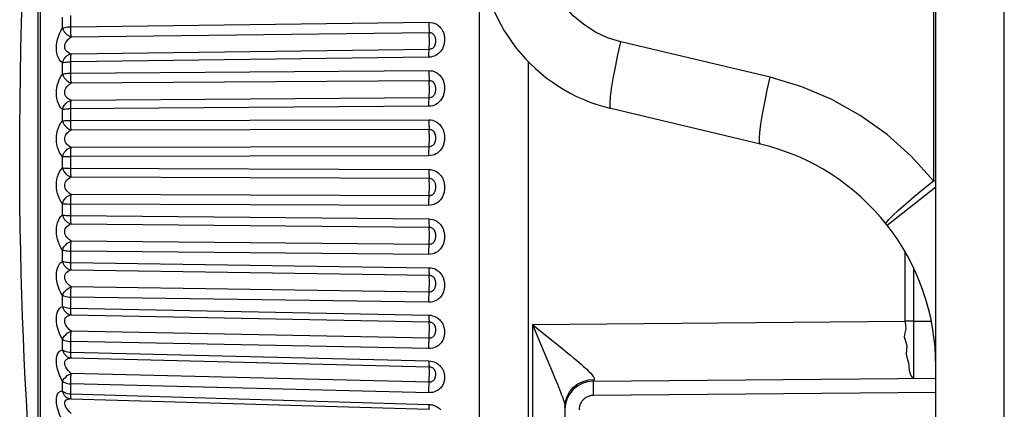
# Model space of a CAD drawing. Header units: millimetres. Extents: x -71 to 747, y -184 to 606.
# Tile 17 of 97: x -70.74 to -53.48, y 256.77 to 263.59. Entities that reach past the tile are written whole.
import ezdxf

# ---------------------------------------------------------------- set-up
doc = ezdxf.new("R2010")
doc.units = ezdxf.units.MM
doc.header["$LTSCALE"] = 30.734
doc.layers.get('0').update_dxf_attribs({"linetype": 'CONTINUOUS'})

msp = doc.modelspace()

# ---------------------------------------------------------------- linework, layer by layer
at = {"color": 7}
for p, q in [((-54.681, 194.486), (-54.681, 315.372)), ((-53.481, 194.461), (-53.484, 313.831)), ((-54.725, 277.883), (-54.725, 260.772)), ((-70.376, 254.027), (-70.376, 268.445)), ((-70.421, 266.017), (-70.421, 254.17)), ((-62.681, 237.815), (-62.681, 264.957)), ((-69.987, 263.444), (-69.987, 263.637)), ((-69.841, 263.437), (-69.841, 263.664)), ((-69.841, 263.469), (-63.566, 263.548)), ((-69.836, 263.291), (-63.562, 263.371)), ((-57.584, 262.584), (-60.202, 263.205)), ((-63.562, 263.072), (-69.836, 262.992)), ((-69.987, 262.641), (-69.987, 262.839)), ((-63.566, 262.937), (-69.841, 262.857)), ((-69.841, 262.625), (-69.841, 262.857)), ((-61.821, 239.912), (-61.821, 262.859)), ((-69.841, 262.657), (-63.566, 262.702)), ((-69.836, 262.485), (-63.562, 262.531)), ((-63.562, 262.225), (-69.836, 262.18)), ((-69.987, 261.822), (-69.987, 262.023)), ((-63.566, 262.078), (-69.87, 262.032)), ((-69.841, 261.797), (-69.841, 262.032)), ((-57.757, 261.416), (-60.375, 262.038)), ((-69.841, 261.829), (-63.566, 261.84)), ((-69.836, 261.665), (-63.562, 261.676)), ((-63.562, 261.368), (-69.836, 261.357)), ((-69.987, 260.997), (-69.987, 261.199)), ((-63.566, 261.21), (-69.841, 261.199)), ((-69.841, 260.963), (-69.841, 261.199)), ((-69.836, 260.84), (-63.562, 260.817)), ((-54.681, 260.761), (-54.725, 260.772)), ((-55.537, 259.997), (-54.681, 260.67)), ((-63.562, 260.509), (-69.836, 260.532)), ((-69.987, 260.175), (-69.987, 260.375)), ((-69.841, 260.132), (-69.841, 260.366)), ((-63.566, 260.343), (-69.841, 260.366)), ((-69.841, 260.163), (-63.566, 260.106)), ((-69.836, 260.019), (-63.562, 259.962)), ((-63.562, 259.659), (-69.836, 259.716)), ((-69.987, 259.364), (-69.987, 259.561)), ((-69.841, 259.313), (-69.841, 259.542)), ((-63.566, 259.485), (-69.841, 259.542)), ((-55.223, 259.529), (-55.223, 258.315)), ((-69.841, 259.343), (-63.566, 259.252)), ((-69.836, 259.212), (-63.562, 259.121)), ((-55.075, 259.253), (-55.075, 258.315)), ((-63.562, 258.825), (-69.836, 258.916)), ((-69.987, 258.574), (-69.987, 258.765)), ((-69.841, 258.515), (-69.841, 258.737)), ((-63.566, 258.646), (-69.841, 258.737)), ((-69.841, 258.544), (-63.566, 258.421)), ((-69.836, 258.427), (-63.562, 258.304)), ((-61.751, 258.258), (-55.223, 258.315)), ((-61.751, 258.258), (-61.751, 244.414)), ((-61.751, 258.258), (-61.589, 258.126)), ((-55.075, 258.315), (-55.223, 258.315)), ((-55.075, 258.315), (-54.77, 258.317)), ((-69.987, 257.813), (-69.987, 257.996)), ((-63.562, 258.018), (-69.836, 258.141)), ((-61.589, 258.126), (-61.243, 257.847)), ((-69.841, 257.747), (-69.841, 257.959)), ((-63.566, 257.836), (-69.841, 257.959)), ((-61.594, 257.879), (-61.407, 257.436)), ((-69.841, 257.774), (-63.566, 257.62)), ((-69.836, 257.673), (-63.562, 257.518)), ((-63.562, 257.246), (-69.836, 257.401)), ((-60.686, 257.266), (-54.681, 257.318)), ((-69.987, 257.09), (-69.987, 257.263)), ((-69.841, 257.017), (-69.841, 257.218)), ((-63.566, 257.063), (-69.841, 257.218)), ((-69.853, 256.959), (-69.853, 256.958)), ((-69.837, 256.957), (-69.853, 256.958)), ((-69.841, 257.043), (-63.566, 256.859)), ((-69.84, 256.995), (-69.841, 257.017)), ((-69.837, 256.957), (-63.562, 256.773)), ((-54.681, 257.068), (-60.686, 257.016)), ((-61.181, 256.81), (-61.172, 256.907)), ((-61.181, 256.81), (-61.181, 245.861))]:
    msp.add_line(p, q, dxfattribs=at)
for points in [[(-70.738, 261.236), (-70.736, 261.696), (-70.732, 262.158), (-70.726, 262.62), (-70.716, 263.084), (-70.704, 263.552), (-70.689, 264.025), (-70.67, 264.503), (-70.649, 264.987), (-70.624, 265.478), (-70.595, 265.975), (-70.563, 266.481), (-70.528, 266.993), (-70.488, 267.512), (-70.444, 268.04), (-70.421, 268.302)], [(-60.202, 263.205), (-60.433, 263.277), (-60.649, 263.377), (-60.852, 263.507), (-61.037, 263.662), (-61.198, 263.841), (-61.335, 264.039), (-61.443, 264.254), (-61.522, 264.482), (-61.57, 264.715), (-61.586, 264.957)], [(-63.566, 263.548), (-63.566, 263.517), (-63.566, 263.485), (-63.565, 263.453), (-63.564, 263.423), (-63.563, 263.395), (-63.561, 263.347)], [(-63.566, 263.548), (-63.53, 263.546), (-63.495, 263.539), (-63.461, 263.528), (-63.429, 263.512), (-63.402, 263.493), (-63.379, 263.473), (-63.36, 263.452), (-63.344, 263.431), (-63.331, 263.409), (-63.32, 263.388), (-63.312, 263.367), (-63.305, 263.347), (-63.301, 263.328), (-63.297, 263.309), (-63.295, 263.292), (-63.293, 263.275), (-63.292, 263.258), (-63.292, 263.241), (-63.293, 263.224), (-63.294, 263.206), (-63.297, 263.188), (-63.3, 263.17), (-63.304, 263.152), (-63.309, 263.135), (-63.315, 263.119), (-63.322, 263.102), (-63.33, 263.085), (-63.339, 263.068), (-63.351, 263.051), (-63.365, 263.033), (-63.381, 263.016), (-63.399, 262.999), (-63.42, 262.983), (-63.444, 262.968), (-63.471, 262.956), (-63.501, 262.946), (-63.533, 262.939), (-63.566, 262.937)], [(-69.987, 262.839), (-70.016, 262.861), (-70.04, 262.889), (-70.06, 262.924), (-70.076, 262.963), (-70.086, 263.006), (-70.092, 263.051), (-70.095, 263.098), (-70.092, 263.146), (-70.086, 263.196), (-70.075, 263.248), (-70.06, 263.299), (-70.04, 263.35), (-70.016, 263.398), (-69.987, 263.444)], [(-69.987, 263.444), (-69.97, 263.45), (-69.949, 263.456), (-69.925, 263.461), (-69.898, 263.465), (-69.87, 263.468), (-69.841, 263.469)], [(-69.987, 263.444), (-69.976, 263.413), (-69.957, 263.383), (-69.932, 263.354), (-69.903, 263.329), (-69.87, 263.308), (-69.836, 263.291)], [(-69.836, 263.291), (-69.837, 263.316), (-69.839, 263.344), (-69.84, 263.374), (-69.84, 263.405), (-69.841, 263.437)], [(-63.563, 263.06), (-63.561, 263.083), (-63.559, 263.1), (-63.559, 263.12), (-63.558, 263.144), (-63.557, 263.171), (-63.557, 263.2), (-63.557, 263.231), (-63.558, 263.262), (-63.559, 263.292), (-63.559, 263.321), (-63.561, 263.347)], [(-63.562, 263.371), (-63.547, 263.37), (-63.533, 263.367), (-63.52, 263.362), (-63.507, 263.355), (-63.496, 263.347), (-63.487, 263.338), (-63.479, 263.328), (-63.472, 263.318), (-63.467, 263.308), (-63.463, 263.298), (-63.459, 263.287), (-63.457, 263.276), (-63.455, 263.266), (-63.453, 263.255), (-63.452, 263.245), (-63.452, 263.235), (-63.451, 263.225), (-63.451, 263.216), (-63.452, 263.205), (-63.452, 263.195), (-63.453, 263.185), (-63.455, 263.176), (-63.456, 263.167), (-63.458, 263.158), (-63.461, 263.15), (-63.463, 263.142), (-63.467, 263.135), (-63.471, 263.127), (-63.475, 263.119), (-63.481, 263.112), (-63.487, 263.104), (-63.495, 263.097), (-63.503, 263.091), (-63.513, 263.085), (-63.524, 263.08), (-63.536, 263.075), (-63.548, 263.073), (-63.562, 263.072)], [(-69.836, 262.992), (-69.866, 263.003), (-69.891, 263.017), (-69.912, 263.034), (-69.928, 263.053), (-69.939, 263.074), (-69.946, 263.096), (-69.948, 263.119), (-69.946, 263.143), (-69.939, 263.168), (-69.928, 263.194), (-69.912, 263.219), (-69.891, 263.245), (-69.866, 263.269), (-69.836, 263.291)], [(-60.375, 262.038), (-60.389, 262.064), (-60.392, 262.133), (-60.383, 262.243), (-60.365, 262.388), (-60.336, 262.564), (-60.298, 262.764), (-60.253, 262.98), (-60.202, 263.205)], [(-69.987, 262.839), (-69.976, 262.875), (-69.957, 262.91), (-69.932, 262.94), (-69.903, 262.964), (-69.87, 262.982), (-69.836, 262.992)], [(-69.841, 262.857), (-69.841, 262.887), (-69.84, 262.916), (-69.84, 262.941), (-69.839, 262.963), (-69.837, 262.98), (-69.836, 262.992)], [(-63.566, 262.937), (-63.566, 262.967), (-63.566, 262.996), (-63.565, 263.021), (-63.564, 263.043), (-63.563, 263.06)], [(-69.987, 262.839), (-69.97, 262.843), (-69.949, 262.848), (-69.925, 262.852), (-69.898, 262.854), (-69.87, 262.856), (-69.841, 262.857)], [(-69.987, 262.641), (-69.97, 262.645), (-69.949, 262.649), (-69.925, 262.652), (-69.898, 262.654), (-69.87, 262.656), (-69.841, 262.657)], [(-63.566, 262.702), (-63.566, 262.67), (-63.566, 262.639), (-63.565, 262.608), (-63.564, 262.579), (-63.563, 262.553), (-63.561, 262.509)], [(-63.566, 262.702), (-63.534, 262.7), (-63.504, 262.695), (-63.476, 262.687), (-63.451, 262.676), (-63.429, 262.664), (-63.409, 262.65), (-63.391, 262.636), (-63.375, 262.621), (-63.362, 262.606), (-63.35, 262.59), (-63.34, 262.575), (-63.332, 262.561), (-63.324, 262.546), (-63.318, 262.532), (-63.313, 262.517), (-63.308, 262.503), (-63.304, 262.488), (-63.3, 262.473), (-63.297, 262.458), (-63.295, 262.443), (-63.294, 262.428), (-63.293, 262.413), (-63.292, 262.398), (-63.292, 262.382), (-63.293, 262.367), (-63.294, 262.351), (-63.296, 262.334), (-63.299, 262.317), (-63.303, 262.3), (-63.308, 262.283), (-63.313, 262.266), (-63.32, 262.249), (-63.328, 262.232), (-63.337, 262.214), (-63.349, 262.196), (-63.363, 262.178), (-63.379, 262.16), (-63.397, 262.142), (-63.418, 262.126), (-63.442, 262.111), (-63.47, 262.098), (-63.5, 262.087), (-63.532, 262.081), (-63.566, 262.078)], [(-69.987, 262.023), (-70.016, 262.051), (-70.04, 262.084), (-70.06, 262.123), (-70.075, 262.166), (-70.086, 262.211), (-70.092, 262.259), (-70.095, 262.306), (-70.092, 262.355), (-70.086, 262.405), (-70.076, 262.456), (-70.06, 262.506), (-70.04, 262.555), (-70.016, 262.599), (-69.987, 262.641)], [(-69.987, 262.641), (-69.976, 262.608), (-69.957, 262.576), (-69.932, 262.547), (-69.903, 262.521), (-69.87, 262.5), (-69.836, 262.485)], [(-69.836, 262.18), (-69.866, 262.193), (-69.891, 262.209), (-69.912, 262.229), (-69.928, 262.25), (-69.939, 262.272), (-69.946, 262.295), (-69.948, 262.319), (-69.946, 262.343), (-69.939, 262.368), (-69.928, 262.393), (-69.912, 262.418), (-69.891, 262.442), (-69.866, 262.465), (-69.836, 262.485)], [(-69.836, 262.485), (-69.837, 262.507), (-69.839, 262.533), (-69.84, 262.562), (-69.84, 262.593), (-69.841, 262.625)], [(-63.563, 262.21), (-63.561, 262.24), (-63.559, 262.259), (-63.559, 262.281), (-63.558, 262.307), (-63.557, 262.336), (-63.557, 262.366), (-63.557, 262.397), (-63.558, 262.427), (-63.559, 262.457), (-63.559, 262.484), (-63.561, 262.509)], [(-63.562, 262.531), (-63.549, 262.53), (-63.537, 262.528), (-63.526, 262.524), (-63.516, 262.52), (-63.507, 262.514), (-63.499, 262.508), (-63.492, 262.502), (-63.485, 262.495), (-63.48, 262.489), (-63.475, 262.482), (-63.471, 262.475), (-63.468, 262.468), (-63.465, 262.461), (-63.462, 262.454), (-63.46, 262.446), (-63.458, 262.439), (-63.456, 262.431), (-63.455, 262.423), (-63.453, 262.414), (-63.453, 262.406), (-63.452, 262.397), (-63.451, 262.388), (-63.451, 262.379), (-63.451, 262.37), (-63.452, 262.361), (-63.452, 262.352), (-63.453, 262.343), (-63.454, 262.334), (-63.456, 262.325), (-63.458, 262.316), (-63.46, 262.308), (-63.463, 262.3), (-63.466, 262.291), (-63.47, 262.283), (-63.475, 262.275), (-63.48, 262.267), (-63.486, 262.259), (-63.494, 262.252), (-63.502, 262.245), (-63.512, 262.239), (-63.523, 262.233), (-63.535, 262.229), (-63.548, 262.226), (-63.562, 262.225)], [(-57.757, 261.416), (-57.771, 261.443), (-57.774, 261.512), (-57.766, 261.621), (-57.747, 261.766), (-57.718, 261.942), (-57.681, 262.142), (-57.635, 262.359), (-57.584, 262.584)], [(-54.725, 260.772), (-55.111, 261.203), (-55.537, 261.584), (-56.005, 261.918), (-56.507, 262.198), (-57.032, 262.419), (-57.584, 262.584)], [(-69.987, 262.023), (-69.976, 262.059), (-69.957, 262.093), (-69.932, 262.124), (-69.903, 262.149), (-69.87, 262.168), (-69.836, 262.18)], [(-69.841, 262.032), (-69.841, 262.063), (-69.84, 262.093), (-69.84, 262.121), (-69.839, 262.145), (-69.837, 262.165), (-69.836, 262.18)], [(-63.566, 262.078), (-63.566, 262.109), (-63.566, 262.139), (-63.565, 262.167), (-63.564, 262.19), (-63.563, 262.21)], [(-69.987, 262.023), (-69.97, 262.025), (-69.949, 262.028), (-69.925, 262.03), (-69.898, 262.031), (-69.87, 262.032)], [(-69.987, 261.199), (-70.016, 261.232), (-70.04, 261.27), (-70.06, 261.313), (-70.075, 261.359), (-70.086, 261.406), (-70.092, 261.455), (-70.095, 261.504), (-70.092, 261.553), (-70.086, 261.602), (-70.076, 261.651), (-70.06, 261.7), (-70.04, 261.745), (-70.016, 261.786), (-69.987, 261.822)], [(-69.987, 261.822), (-69.97, 261.824), (-69.949, 261.826), (-69.925, 261.827), (-69.898, 261.828), (-69.87, 261.828), (-69.841, 261.829)], [(-69.987, 261.822), (-69.976, 261.788), (-69.957, 261.755), (-69.932, 261.725), (-69.903, 261.699), (-69.87, 261.679), (-69.836, 261.665)], [(-69.836, 261.665), (-69.837, 261.684), (-69.839, 261.708), (-69.84, 261.736), (-69.84, 261.765), (-69.841, 261.797)], [(-63.566, 261.84), (-63.566, 261.808), (-63.566, 261.777), (-63.565, 261.747), (-63.564, 261.72), (-63.563, 261.696), (-63.561, 261.657)], [(-63.566, 261.84), (-63.534, 261.838), (-63.504, 261.833), (-63.476, 261.824), (-63.451, 261.813), (-63.429, 261.8), (-63.409, 261.787), (-63.391, 261.772), (-63.375, 261.757), (-63.362, 261.741), (-63.35, 261.726), (-63.34, 261.71), (-63.332, 261.695), (-63.324, 261.681), (-63.318, 261.666), (-63.313, 261.652), (-63.308, 261.637), (-63.304, 261.622), (-63.3, 261.607), (-63.297, 261.592), (-63.295, 261.576), (-63.294, 261.561), (-63.293, 261.546), (-63.292, 261.531), (-63.292, 261.515), (-63.293, 261.499), (-63.294, 261.483), (-63.296, 261.467), (-63.299, 261.45), (-63.303, 261.433), (-63.308, 261.415), (-63.313, 261.398), (-63.32, 261.381), (-63.328, 261.364), (-63.337, 261.346), (-63.349, 261.328), (-63.363, 261.309), (-63.379, 261.291), (-63.397, 261.274), (-63.418, 261.257), (-63.442, 261.242), (-63.47, 261.229), (-63.5, 261.219), (-63.532, 261.213), (-63.566, 261.21)], [(-69.836, 261.357), (-69.866, 261.373), (-69.891, 261.391), (-69.912, 261.413), (-69.928, 261.435), (-69.939, 261.459), (-69.946, 261.483), (-69.948, 261.507), (-69.946, 261.531), (-69.939, 261.556), (-69.928, 261.58), (-69.912, 261.604), (-69.891, 261.626), (-69.866, 261.647), (-69.836, 261.665)], [(-63.563, 261.35), (-63.561, 261.385), (-63.559, 261.407), (-63.559, 261.431), (-63.558, 261.459), (-63.557, 261.489), (-63.557, 261.519), (-63.557, 261.55), (-63.558, 261.58), (-63.559, 261.608), (-63.559, 261.634), (-63.561, 261.657)], [(-63.562, 261.676), (-63.549, 261.675), (-63.537, 261.673), (-63.526, 261.669), (-63.516, 261.665), (-63.507, 261.659), (-63.499, 261.654), (-63.492, 261.647), (-63.485, 261.641), (-63.48, 261.634), (-63.475, 261.627), (-63.471, 261.62), (-63.468, 261.613), (-63.465, 261.606), (-63.462, 261.599), (-63.46, 261.591), (-63.458, 261.584), (-63.456, 261.576), (-63.455, 261.568), (-63.453, 261.56), (-63.453, 261.551), (-63.452, 261.542), (-63.451, 261.533), (-63.451, 261.525), (-63.451, 261.515), (-63.452, 261.506), (-63.452, 261.497), (-63.453, 261.488), (-63.454, 261.478), (-63.456, 261.469), (-63.458, 261.46), (-63.46, 261.452), (-63.463, 261.443), (-63.466, 261.435), (-63.47, 261.427), (-63.475, 261.418), (-63.48, 261.41), (-63.486, 261.402), (-63.494, 261.395), (-63.502, 261.388), (-63.512, 261.382), (-63.523, 261.376), (-63.535, 261.372), (-63.548, 261.369), (-63.562, 261.368)], [(-69.987, 261.199), (-69.976, 261.234), (-69.957, 261.268), (-69.932, 261.298), (-69.903, 261.324), (-69.87, 261.343), (-69.836, 261.357)], [(-69.841, 261.199), (-69.841, 261.23), (-69.84, 261.261), (-69.84, 261.29), (-69.839, 261.316), (-69.837, 261.339), (-69.836, 261.357)], [(-63.566, 261.21), (-63.566, 261.242), (-63.566, 261.273), (-63.565, 261.302), (-63.564, 261.328), (-63.563, 261.35)], [(-70.421, 254.17), (-70.433, 254.309), (-70.467, 254.702), (-70.498, 255.084), (-70.526, 255.461), (-70.553, 255.833), (-70.577, 256.203), (-70.6, 256.571), (-70.621, 256.937), (-70.64, 257.303), (-70.657, 257.667), (-70.673, 258.032), (-70.687, 258.398), (-70.699, 258.769), (-70.71, 259.148), (-70.72, 259.537), (-70.727, 259.941), (-70.733, 260.359), (-70.737, 260.79), (-70.738, 261.236)], [(-69.987, 261.199), (-69.97, 261.199), (-69.949, 261.199)], [(-69.949, 261.199), (-69.898, 261.199), (-69.87, 261.199), (-69.841, 261.199)], [(-69.987, 260.375), (-70.016, 260.413), (-70.04, 260.455), (-70.06, 260.501), (-70.075, 260.55), (-70.086, 260.6), (-70.092, 260.65), (-70.095, 260.698), (-70.092, 260.747), (-70.086, 260.795), (-70.076, 260.842), (-70.06, 260.888), (-70.04, 260.93), (-70.016, 260.966), (-69.987, 260.997)], [(-69.987, 260.997), (-69.976, 260.962), (-69.957, 260.928), (-69.932, 260.897), (-69.903, 260.872), (-69.87, 260.853), (-69.836, 260.84)], [(-69.987, 260.997), (-69.97, 260.997), (-69.949, 260.996), (-69.925, 260.995), (-69.898, 260.995), (-69.87, 260.995), (-63.566, 260.971)], [(-69.836, 260.84), (-69.837, 260.857), (-69.839, 260.878), (-69.84, 260.904), (-69.84, 260.932), (-69.841, 260.963)], [(-63.566, 260.971), (-63.566, 260.94), (-63.566, 260.909), (-63.565, 260.881), (-63.564, 260.855), (-63.563, 260.834), (-63.561, 260.801)], [(-63.566, 260.971), (-63.53, 260.969), (-63.495, 260.961), (-63.461, 260.948), (-63.429, 260.931), (-63.402, 260.912), (-63.379, 260.89), (-63.359, 260.868), (-63.344, 260.846), (-63.33, 260.823), (-63.32, 260.801), (-63.312, 260.779), (-63.305, 260.758), (-63.301, 260.738), (-63.297, 260.719), (-63.295, 260.701), (-63.293, 260.684), (-63.292, 260.667), (-63.292, 260.649), (-63.293, 260.631), (-63.294, 260.613), (-63.297, 260.594), (-63.3, 260.576), (-63.304, 260.558), (-63.309, 260.541), (-63.315, 260.524), (-63.322, 260.507), (-63.33, 260.49), (-63.34, 260.473), (-63.351, 260.455), (-63.365, 260.437), (-63.381, 260.42), (-63.399, 260.403), (-63.42, 260.387), (-63.444, 260.373), (-63.472, 260.36), (-63.501, 260.351), (-63.533, 260.345), (-63.566, 260.343)], [(-69.836, 260.532), (-69.866, 260.551), (-69.891, 260.572), (-69.912, 260.595), (-69.928, 260.619), (-69.939, 260.644), (-69.946, 260.668), (-69.948, 260.692), (-69.946, 260.716), (-69.939, 260.74), (-69.928, 260.763), (-69.912, 260.786), (-69.891, 260.807), (-69.866, 260.825), (-69.836, 260.84)], [(-63.563, 260.489), (-63.561, 260.529), (-63.559, 260.553), (-63.559, 260.579), (-63.558, 260.608), (-63.557, 260.638), (-63.557, 260.669), (-63.557, 260.7), (-63.558, 260.729), (-63.559, 260.756), (-63.559, 260.78), (-63.561, 260.801)], [(-63.562, 260.817), (-63.547, 260.816), (-63.533, 260.813), (-63.52, 260.807), (-63.507, 260.8), (-63.496, 260.792), (-63.487, 260.783), (-63.479, 260.773), (-63.472, 260.763), (-63.467, 260.753), (-63.463, 260.742), (-63.459, 260.732), (-63.457, 260.721), (-63.455, 260.711), (-63.453, 260.7), (-63.452, 260.69), (-63.452, 260.68), (-63.451, 260.67), (-63.451, 260.66), (-63.452, 260.649), (-63.452, 260.639), (-63.453, 260.628), (-63.455, 260.618), (-63.456, 260.609), (-63.458, 260.599), (-63.461, 260.591), (-63.463, 260.583), (-63.467, 260.574), (-63.471, 260.566), (-63.475, 260.558), (-63.481, 260.55), (-63.487, 260.542), (-63.495, 260.535), (-63.503, 260.528), (-63.513, 260.522), (-63.524, 260.517), (-63.536, 260.513), (-63.548, 260.51), (-63.562, 260.509)], [(-55.557, 260.023), (-55.549, 260.045), (-55.507, 260.094), (-55.434, 260.166), (-55.333, 260.259), (-55.207, 260.371), (-55.06, 260.496), (-54.897, 260.632), (-54.725, 260.772)], [(-69.987, 260.375), (-69.976, 260.409), (-69.957, 260.442), (-69.932, 260.472), (-69.903, 260.497), (-69.87, 260.518), (-69.836, 260.532)], [(-69.841, 260.366), (-69.841, 260.397), (-69.84, 260.429), (-69.84, 260.459), (-69.839, 260.487), (-69.837, 260.512), (-69.836, 260.532)], [(-63.566, 260.343), (-63.566, 260.375), (-63.566, 260.406), (-63.565, 260.436), (-63.564, 260.464), (-63.563, 260.489)], [(-69.987, 260.375), (-69.97, 260.372), (-69.949, 260.37), (-69.925, 260.368), (-69.898, 260.367), (-69.87, 260.366), (-69.841, 260.366)], [(-69.987, 259.561), (-70.016, 259.604), (-70.04, 259.649), (-70.06, 259.698), (-70.075, 259.749), (-70.086, 259.8), (-70.092, 259.85), (-70.095, 259.899), (-70.092, 259.946), (-70.086, 259.993), (-70.076, 260.038), (-70.06, 260.08), (-70.04, 260.118), (-70.016, 260.149), (-69.987, 260.175)], [(-69.987, 260.175), (-69.976, 260.138), (-69.957, 260.104), (-69.932, 260.074), (-69.903, 260.049), (-69.87, 260.031), (-69.836, 260.019)], [(-69.987, 260.175), (-69.97, 260.172), (-69.949, 260.169), (-69.925, 260.166), (-69.898, 260.165), (-69.87, 260.163), (-69.841, 260.163)], [(-69.836, 260.019), (-69.837, 260.033), (-69.839, 260.052), (-69.84, 260.076), (-69.84, 260.102), (-69.841, 260.132)], [(-63.566, 260.106), (-63.566, 260.075), (-63.566, 260.045), (-63.565, 260.018), (-63.564, 259.995), (-63.563, 259.976), (-63.561, 259.949)], [(-63.566, 260.106), (-63.534, 260.103), (-63.504, 260.098), (-63.476, 260.089), (-63.451, 260.077), (-63.429, 260.065), (-63.409, 260.051), (-63.391, 260.036), (-63.375, 260.021), (-63.362, 260.005), (-63.35, 259.99), (-63.34, 259.975), (-63.332, 259.96), (-63.324, 259.945), (-63.318, 259.931), (-63.313, 259.916), (-63.308, 259.901), (-63.304, 259.887), (-63.3, 259.872), (-63.297, 259.857), (-63.295, 259.842), (-63.294, 259.826), (-63.293, 259.811), (-63.292, 259.796), (-63.292, 259.781), (-63.293, 259.766), (-63.294, 259.75), (-63.296, 259.733), (-63.299, 259.717), (-63.303, 259.7), (-63.308, 259.683), (-63.313, 259.667), (-63.32, 259.65), (-63.328, 259.633), (-63.337, 259.615), (-63.349, 259.597), (-63.363, 259.58), (-63.379, 259.562), (-63.397, 259.545), (-63.418, 259.529), (-63.442, 259.515), (-63.47, 259.503), (-63.5, 259.493), (-63.532, 259.487), (-63.566, 259.485)], [(-69.836, 259.716), (-69.866, 259.737), (-69.891, 259.76), (-69.912, 259.784), (-69.928, 259.809), (-69.939, 259.835), (-69.946, 259.859), (-69.948, 259.883), (-69.946, 259.907), (-69.939, 259.93), (-69.928, 259.952), (-69.912, 259.973), (-69.891, 259.991), (-69.866, 260.007), (-69.836, 260.019)], [(-63.563, 259.636), (-63.561, 259.681), (-63.559, 259.706), (-63.559, 259.734), (-63.558, 259.764), (-63.557, 259.795), (-63.557, 259.825), (-63.557, 259.855), (-63.558, 259.883), (-63.559, 259.909), (-63.559, 259.931), (-63.561, 259.949)], [(-63.562, 259.962), (-63.549, 259.961), (-63.537, 259.959), (-63.526, 259.955), (-63.516, 259.951), (-63.507, 259.945), (-63.499, 259.94), (-63.492, 259.933), (-63.485, 259.927), (-63.48, 259.92), (-63.475, 259.913), (-63.471, 259.907), (-63.468, 259.9), (-63.465, 259.893), (-63.462, 259.886), (-63.46, 259.879), (-63.458, 259.872), (-63.456, 259.865), (-63.455, 259.857), (-63.453, 259.849), (-63.453, 259.841), (-63.452, 259.832), (-63.451, 259.823), (-63.451, 259.815), (-63.451, 259.806), (-63.452, 259.797), (-63.452, 259.787), (-63.453, 259.778), (-63.454, 259.769), (-63.456, 259.759), (-63.458, 259.75), (-63.46, 259.742), (-63.463, 259.733), (-63.466, 259.725), (-63.47, 259.717), (-63.475, 259.708), (-63.48, 259.7), (-63.486, 259.692), (-63.494, 259.685), (-63.502, 259.678), (-63.512, 259.671), (-63.523, 259.666), (-63.535, 259.662), (-63.548, 259.659), (-63.562, 259.659)], [(-69.987, 259.561), (-69.976, 259.593), (-69.957, 259.624), (-69.932, 259.653), (-69.903, 259.679), (-69.87, 259.7), (-69.836, 259.716)], [(-69.841, 259.542), (-69.841, 259.574), (-69.84, 259.606), (-69.84, 259.637), (-69.839, 259.666), (-69.837, 259.693), (-69.836, 259.716)], [(-69.987, 259.561), (-69.97, 259.556), (-69.949, 259.551), (-69.925, 259.548), (-69.898, 259.545), (-69.87, 259.543), (-69.841, 259.542)], [(-63.566, 259.485), (-63.566, 259.517), (-63.566, 259.549), (-63.565, 259.58), (-63.564, 259.609), (-63.563, 259.636)], [(-69.987, 258.765), (-70.016, 258.812), (-70.04, 258.861), (-70.06, 258.912), (-70.075, 258.964), (-70.086, 259.016), (-70.092, 259.066), (-70.095, 259.114), (-70.092, 259.16), (-70.086, 259.204), (-70.076, 259.246), (-70.06, 259.284), (-70.04, 259.318), (-70.016, 259.344), (-69.987, 259.364)], [(-69.987, 259.364), (-69.976, 259.327), (-69.957, 259.293), (-69.932, 259.263), (-69.903, 259.239), (-69.87, 259.222), (-69.836, 259.212)], [(-69.987, 259.364), (-69.97, 259.359), (-69.949, 259.353), (-69.925, 259.349), (-69.898, 259.346), (-69.87, 259.344), (-69.841, 259.343)], [(-69.836, 258.916), (-69.866, 258.939), (-69.891, 258.964), (-69.912, 258.989), (-69.928, 259.015), (-69.939, 259.041), (-69.946, 259.066), (-69.948, 259.089), (-69.946, 259.112), (-69.939, 259.134), (-69.928, 259.154), (-69.912, 259.173), (-69.891, 259.19), (-69.866, 259.203), (-69.836, 259.212)], [(-69.836, 259.212), (-69.837, 259.223), (-69.839, 259.239), (-69.84, 259.26), (-69.84, 259.285), (-69.841, 259.313)], [(-63.566, 259.252), (-63.566, 259.222), (-63.566, 259.194), (-63.565, 259.169), (-63.564, 259.149), (-63.563, 259.132), (-63.561, 259.111)], [(-63.566, 259.252), (-63.534, 259.25), (-63.504, 259.244), (-63.476, 259.235), (-63.451, 259.224), (-63.429, 259.211), (-63.409, 259.198), (-63.391, 259.183), (-63.375, 259.168), (-63.362, 259.153), (-63.35, 259.137), (-63.34, 259.123), (-63.332, 259.108), (-63.324, 259.094), (-63.318, 259.079), (-63.313, 259.065), (-63.308, 259.051), (-63.304, 259.036), (-63.3, 259.022), (-63.297, 259.007), (-63.295, 258.992), (-63.294, 258.978), (-63.293, 258.963), (-63.292, 258.948), (-63.292, 258.933), (-63.293, 258.918), (-63.294, 258.903), (-63.296, 258.887), (-63.299, 258.871), (-63.303, 258.854), (-63.308, 258.838), (-63.313, 258.822), (-63.32, 258.805), (-63.328, 258.789), (-63.337, 258.772), (-63.349, 258.755), (-63.363, 258.737), (-63.379, 258.721), (-63.397, 258.704), (-63.418, 258.689), (-63.442, 258.675), (-63.47, 258.663), (-63.5, 258.654), (-63.532, 258.648), (-63.566, 258.646)], [(-63.563, 258.8), (-63.561, 258.849), (-63.559, 258.876), (-63.559, 258.906), (-63.558, 258.936), (-63.557, 258.967), (-63.557, 258.997), (-63.557, 259.026), (-63.558, 259.052), (-63.559, 259.076), (-63.559, 259.096), (-63.561, 259.111)], [(-63.562, 259.121), (-63.549, 259.12), (-63.537, 259.118), (-63.526, 259.114), (-63.516, 259.11), (-63.507, 259.105), (-63.499, 259.099), (-63.492, 259.093), (-63.485, 259.087), (-63.48, 259.08), (-63.475, 259.074), (-63.471, 259.067), (-63.468, 259.061), (-63.465, 259.054), (-63.462, 259.048), (-63.46, 259.041), (-63.458, 259.034), (-63.456, 259.027), (-63.455, 259.019), (-63.453, 259.012), (-63.453, 259.004), (-63.452, 258.995), (-63.451, 258.987), (-63.451, 258.978), (-63.451, 258.97), (-63.452, 258.961), (-63.452, 258.952), (-63.453, 258.942), (-63.454, 258.933), (-63.456, 258.924), (-63.458, 258.915), (-63.46, 258.907), (-63.463, 258.898), (-63.466, 258.89), (-63.47, 258.882), (-63.475, 258.874), (-63.48, 258.865), (-63.486, 258.858), (-63.494, 258.85), (-63.502, 258.844), (-63.512, 258.837), (-63.523, 258.832), (-63.535, 258.828), (-63.548, 258.826), (-63.562, 258.825)], [(-69.987, 258.765), (-69.976, 258.795), (-69.957, 258.824), (-69.932, 258.853), (-69.903, 258.878), (-69.87, 258.899), (-69.836, 258.916)], [(-69.841, 258.737), (-69.841, 258.768), (-69.84, 258.8), (-69.84, 258.832), (-69.839, 258.862), (-69.837, 258.891), (-69.836, 258.916)], [(-69.987, 258.765), (-69.97, 258.757), (-69.949, 258.751), (-69.925, 258.745), (-69.898, 258.741), (-69.87, 258.738), (-69.841, 258.737)], [(-63.566, 258.646), (-63.566, 258.677), (-63.566, 258.709), (-63.565, 258.741), (-63.564, 258.772), (-63.563, 258.8)], [(-69.987, 257.996), (-70.016, 258.047), (-70.04, 258.098), (-70.06, 258.152), (-70.076, 258.205), (-70.086, 258.257), (-70.092, 258.307), (-70.095, 258.353), (-70.092, 258.397), (-70.086, 258.438), (-70.075, 258.477), (-70.06, 258.511), (-70.04, 258.539), (-70.016, 258.56), (-69.987, 258.574)], [(-69.987, 258.574), (-69.976, 258.537), (-69.957, 258.503), (-69.932, 258.474), (-69.903, 258.451), (-69.87, 258.435), (-69.836, 258.427)], [(-69.987, 258.574), (-69.97, 258.566), (-69.949, 258.559), (-69.925, 258.553), (-69.898, 258.548), (-69.87, 258.545), (-69.841, 258.544)], [(-69.836, 258.427), (-69.837, 258.435), (-69.839, 258.448), (-69.84, 258.466), (-69.84, 258.489), (-69.841, 258.515)], [(-69.836, 258.141), (-69.866, 258.166), (-69.891, 258.193), (-69.912, 258.219), (-69.928, 258.246), (-69.939, 258.272), (-69.946, 258.296), (-69.948, 258.319), (-69.946, 258.341), (-69.939, 258.361), (-69.928, 258.38), (-69.912, 258.397), (-69.891, 258.41), (-69.866, 258.421), (-69.836, 258.427)], [(-63.566, 258.421), (-63.566, 258.392), (-63.566, 258.365), (-63.565, 258.343), (-63.564, 258.325), (-63.563, 258.312), (-63.561, 258.296)], [(-63.566, 258.421), (-63.534, 258.418), (-63.504, 258.412), (-63.476, 258.403), (-63.451, 258.393), (-63.429, 258.38), (-63.409, 258.367), (-63.391, 258.353), (-63.375, 258.338), (-63.362, 258.323), (-63.35, 258.308), (-63.34, 258.294), (-63.332, 258.28), (-63.324, 258.266), (-63.318, 258.252), (-63.313, 258.238), (-63.308, 258.224), (-63.304, 258.21), (-63.3, 258.196), (-63.297, 258.182), (-63.295, 258.168), (-63.294, 258.153), (-63.293, 258.139), (-63.292, 258.125), (-63.292, 258.111), (-63.293, 258.096), (-63.294, 258.081), (-63.296, 258.066), (-63.299, 258.05), (-63.303, 258.035), (-63.308, 258.019), (-63.313, 258.003), (-63.32, 257.988), (-63.328, 257.972), (-63.337, 257.955), (-63.349, 257.939), (-63.363, 257.923), (-63.379, 257.906), (-63.397, 257.891), (-63.418, 257.876), (-63.442, 257.863), (-63.47, 257.852), (-63.5, 257.843), (-63.532, 257.838), (-63.566, 257.836)], [(-63.563, 257.991), (-63.561, 258.044), (-63.559, 258.073), (-63.559, 258.103), (-63.558, 258.133), (-63.557, 258.164), (-63.557, 258.193), (-63.557, 258.221), (-63.558, 258.246), (-63.559, 258.267), (-63.559, 258.284), (-63.561, 258.296)], [(-63.562, 258.304), (-63.549, 258.303), (-63.537, 258.3), (-63.526, 258.297), (-63.516, 258.293), (-63.507, 258.288), (-63.499, 258.282), (-63.492, 258.276), (-63.485, 258.27), (-63.48, 258.264), (-63.475, 258.258), (-63.471, 258.252), (-63.468, 258.246), (-63.465, 258.239), (-63.462, 258.233), (-63.46, 258.227), (-63.458, 258.22), (-63.456, 258.213), (-63.455, 258.206), (-63.453, 258.199), (-63.453, 258.191), (-63.452, 258.183), (-63.451, 258.175), (-63.451, 258.167), (-63.451, 258.158), (-63.452, 258.15), (-63.452, 258.141), (-63.453, 258.132), (-63.454, 258.123), (-63.456, 258.114), (-63.458, 258.105), (-63.46, 258.097), (-63.463, 258.089), (-63.466, 258.081), (-63.47, 258.073), (-63.475, 258.065), (-63.48, 258.057), (-63.486, 258.049), (-63.494, 258.042), (-63.502, 258.036), (-63.512, 258.03), (-63.523, 258.025), (-63.535, 258.021), (-63.548, 258.019), (-63.562, 258.018)], [(-61.751, 258.258), (-61.71, 258.156), (-61.669, 258.059), (-61.594, 257.879)], [(-55.223, 258.315), (-55.211, 258.251), (-55.21, 258.184), (-55.227, 258.114), (-55.238, 258.042), (-55.213, 257.968), (-55.187, 257.892), (-55.195, 257.814), (-55.204, 257.737), (-55.184, 257.66), (-55.16, 257.585)], [(-55.075, 258.315), (-55.074, 258.158), (-55.073, 258.006), (-55.072, 257.861), (-55.071, 257.727), (-55.071, 257.608), (-55.071, 257.506), (-55.072, 257.424), (-55.073, 257.364), (-55.074, 257.327), (-55.075, 257.315)], [(-69.987, 257.996), (-69.976, 258.024), (-69.957, 258.051), (-69.932, 258.078), (-69.903, 258.103), (-69.87, 258.124), (-69.836, 258.141)], [(-69.987, 257.996), (-69.97, 257.986), (-69.949, 257.977), (-69.925, 257.97), (-69.898, 257.965), (-69.87, 257.961), (-69.841, 257.959)], [(-69.841, 257.959), (-69.841, 257.99), (-69.84, 258.021), (-69.84, 258.053), (-69.839, 258.084), (-69.837, 258.114), (-69.836, 258.141)], [(-63.566, 257.836), (-63.566, 257.866), (-63.566, 257.898), (-63.565, 257.93), (-63.564, 257.961), (-63.563, 257.991)], [(-69.987, 257.263), (-70.016, 257.316), (-70.04, 257.37), (-70.06, 257.424), (-70.075, 257.478), (-70.086, 257.529), (-70.092, 257.577), (-70.095, 257.622), (-70.092, 257.664), (-70.086, 257.702), (-70.076, 257.737), (-70.06, 257.766), (-70.04, 257.79), (-70.016, 257.805), (-69.987, 257.813)], [(-69.987, 257.813), (-69.976, 257.777), (-69.957, 257.743), (-69.932, 257.715), (-69.903, 257.693), (-69.87, 257.679), (-69.836, 257.673)], [(-69.987, 257.813), (-69.97, 257.803), (-69.949, 257.793), (-69.925, 257.786), (-69.898, 257.78), (-69.87, 257.776), (-69.841, 257.774)], [(-61.243, 257.847), (-61.129, 257.754), (-61.076, 257.712), (-61.027, 257.671), (-60.981, 257.633), (-60.938, 257.597), (-60.899, 257.563), (-60.863, 257.531), (-60.829, 257.501), (-60.8, 257.474)], [(-69.836, 257.401), (-69.866, 257.427), (-69.891, 257.454), (-69.912, 257.482), (-69.928, 257.509), (-69.939, 257.534), (-69.946, 257.558), (-69.948, 257.58), (-69.946, 257.601), (-69.939, 257.62), (-69.928, 257.636), (-69.912, 257.651), (-69.891, 257.662), (-69.866, 257.67), (-69.836, 257.673)], [(-69.836, 257.673), (-69.837, 257.677), (-69.839, 257.687), (-69.84, 257.703), (-69.84, 257.723), (-69.841, 257.747)], [(-63.566, 257.62), (-63.566, 257.592), (-63.566, 257.568), (-63.565, 257.548), (-63.564, 257.533), (-63.563, 257.523), (-63.562, 257.518)], [(-63.566, 257.62), (-63.534, 257.617), (-63.504, 257.611), (-63.476, 257.603), (-63.451, 257.592), (-63.429, 257.58), (-63.409, 257.567), (-63.391, 257.554), (-63.375, 257.54), (-63.362, 257.525), (-63.35, 257.511), (-63.34, 257.497), (-63.332, 257.484), (-63.324, 257.47), (-63.318, 257.457), (-63.313, 257.444), (-63.308, 257.431), (-63.304, 257.417), (-63.3, 257.404), (-63.297, 257.39), (-63.295, 257.377), (-63.294, 257.363), (-63.293, 257.35), (-63.292, 257.336), (-63.292, 257.322), (-63.293, 257.309), (-63.294, 257.294), (-63.296, 257.28), (-63.299, 257.265), (-63.303, 257.25), (-63.308, 257.235), (-63.313, 257.22), (-63.32, 257.205), (-63.328, 257.19), (-63.337, 257.175), (-63.349, 257.159), (-63.363, 257.144), (-63.379, 257.129), (-63.397, 257.114), (-63.418, 257.1), (-63.442, 257.088), (-63.47, 257.077), (-63.5, 257.069), (-63.532, 257.065), (-63.566, 257.063)], [(-63.563, 257.217), (-63.561, 257.274), (-63.559, 257.303), (-63.559, 257.334), (-63.558, 257.365), (-63.557, 257.395), (-63.557, 257.423), (-63.557, 257.449), (-63.558, 257.472), (-63.559, 257.49), (-63.559, 257.505), (-63.561, 257.514), (-63.562, 257.518)], [(-63.562, 257.518), (-63.549, 257.517), (-63.537, 257.515), (-63.526, 257.512), (-63.516, 257.507), (-63.507, 257.503), (-63.499, 257.498), (-63.492, 257.492), (-63.485, 257.486), (-63.48, 257.481), (-63.475, 257.475), (-63.471, 257.469), (-63.468, 257.463), (-63.465, 257.457), (-63.462, 257.451), (-63.46, 257.445), (-63.458, 257.439), (-63.456, 257.433), (-63.455, 257.426), (-63.453, 257.419), (-63.453, 257.412), (-63.452, 257.404), (-63.451, 257.397), (-63.451, 257.389), (-63.451, 257.381), (-63.452, 257.373), (-63.452, 257.364), (-63.453, 257.356), (-63.454, 257.347), (-63.456, 257.338), (-63.458, 257.33), (-63.46, 257.322), (-63.463, 257.314), (-63.466, 257.306), (-63.47, 257.298), (-63.475, 257.291), (-63.48, 257.283), (-63.486, 257.276), (-63.494, 257.269), (-63.502, 257.263), (-63.512, 257.257), (-63.523, 257.252), (-63.535, 257.249), (-63.548, 257.247), (-63.562, 257.246)], [(-60.8, 257.474), (-60.773, 257.448), (-60.75, 257.425), (-60.729, 257.403), (-60.712, 257.384), (-60.697, 257.366), (-60.686, 257.35), (-60.678, 257.336), (-60.672, 257.323), (-60.669, 257.313), (-60.668, 257.303), (-60.669, 257.296)], [(-55.16, 257.585), (-55.15, 257.45), (-55.132, 257.395), (-55.111, 257.352), (-55.092, 257.324), (-55.075, 257.315)], [(-69.987, 257.263), (-69.976, 257.288), (-69.957, 257.313), (-69.932, 257.338), (-69.903, 257.362), (-69.87, 257.382), (-69.836, 257.401)], [(-69.841, 257.218), (-69.841, 257.247), (-69.84, 257.277), (-69.84, 257.309), (-69.839, 257.341), (-69.837, 257.372), (-69.836, 257.401)], [(-61.407, 257.436), (-61.357, 257.317), (-61.334, 257.263), (-61.313, 257.212), (-61.294, 257.164), (-61.276, 257.119), (-61.26, 257.078), (-61.246, 257.039), (-61.232, 257.004), (-61.221, 256.972)], [(-60.864, 257.262), (-60.768, 257.288), (-60.669, 257.296)], [(-60.669, 257.296), (-60.673, 257.283), (-60.677, 257.273), (-60.682, 257.268), (-60.686, 257.266)], [(-69.987, 257.263), (-69.97, 257.25), (-69.949, 257.24), (-69.925, 257.231), (-69.898, 257.224), (-69.87, 257.22), (-69.841, 257.218)], [(-63.566, 257.063), (-63.566, 257.092), (-63.566, 257.123), (-63.565, 257.155), (-63.564, 257.187), (-63.563, 257.217)], [(-61.172, 256.907), (-61.142, 256.999), (-61.095, 257.084), (-61.031, 257.158), (-60.953, 257.218), (-60.864, 257.262)], [(-60.686, 257.266), (-60.686, 257.257), (-60.687, 257.232), (-60.687, 257.193), (-60.687, 257.141), (-60.686, 257.016)], [(-69.987, 256.573), (-70.016, 256.629), (-70.04, 256.684), (-70.06, 256.739), (-70.075, 256.793), (-70.086, 256.843), (-70.092, 256.889), (-70.095, 256.932), (-70.092, 256.97), (-70.086, 257.005), (-70.076, 257.036), (-70.06, 257.06), (-70.04, 257.079), (-70.016, 257.088), (-69.987, 257.09)], [(-69.987, 257.09), (-69.976, 257.054), (-69.957, 257.021), (-69.932, 256.994), (-69.903, 256.974), (-69.87, 256.962), (-69.853, 256.959)], [(-69.987, 257.09), (-69.97, 257.077), (-69.949, 257.066), (-69.925, 257.056), (-69.898, 257.049), (-69.87, 257.045), (-69.841, 257.043)], [(-69.939, 256.918), (-69.928, 256.933), (-69.912, 256.945), (-69.891, 256.953), (-69.866, 256.958), (-69.853, 256.958)], [(-69.837, 256.957), (-69.837, 256.959), (-69.839, 256.966), (-69.84, 256.978), (-69.84, 256.995)], [(-61.221, 256.972), (-61.211, 256.942), (-61.203, 256.916), (-61.196, 256.892), (-61.19, 256.87), (-61.186, 256.852), (-61.183, 256.836), (-61.182, 256.822), (-61.181, 256.81)], [(-60.686, 257.016), (-60.7, 257.015), (-60.714, 257.014), (-60.728, 257.012), (-60.742, 257.009), (-60.757, 257.005), (-60.771, 257), (-60.785, 256.994), (-60.8, 256.987), (-60.814, 256.979), (-60.829, 256.969), (-60.844, 256.958), (-60.858, 256.945), (-60.872, 256.93), (-60.885, 256.913), (-60.898, 256.894), (-60.909, 256.873), (-60.919, 256.85), (-60.927, 256.824), (-60.932, 256.796), (-60.934, 256.766)], [(-69.836, 256.702), (-69.866, 256.73), (-69.891, 256.758), (-69.912, 256.786), (-69.928, 256.812), (-69.939, 256.837), (-69.946, 256.861), (-69.948, 256.882), (-69.946, 256.901), (-69.939, 256.918)], [(-63.566, 256.859), (-63.566, 256.833), (-63.566, 256.811), (-63.565, 256.794), (-63.564, 256.782), (-63.563, 256.775), (-63.562, 256.773)], [(-63.566, 256.859), (-63.551, 256.858), (-63.536, 256.856), (-63.52, 256.854)], [(-63.52, 256.854), (-63.505, 256.85), (-63.489, 256.846), (-63.472, 256.84), (-63.455, 256.834), (-63.437, 256.825), (-63.42, 256.816), (-63.403, 256.804), (-63.387, 256.792), (-63.373, 256.779), (-63.359, 256.765)]]:
    msp.add_lwpolyline(points, dxfattribs=at)
for centre, radius, start, end in [((-59.681, 264.957), 3, 180, 256.6398), ((-58.681, 257.524), 4, 0, 76.6373), ((-60.681, 256.766), 0.5, 90.5, 180.0052)]:
    msp.add_arc(centre, radius, start, end, dxfattribs=at)

doc.saveas('drawing.dxf')
